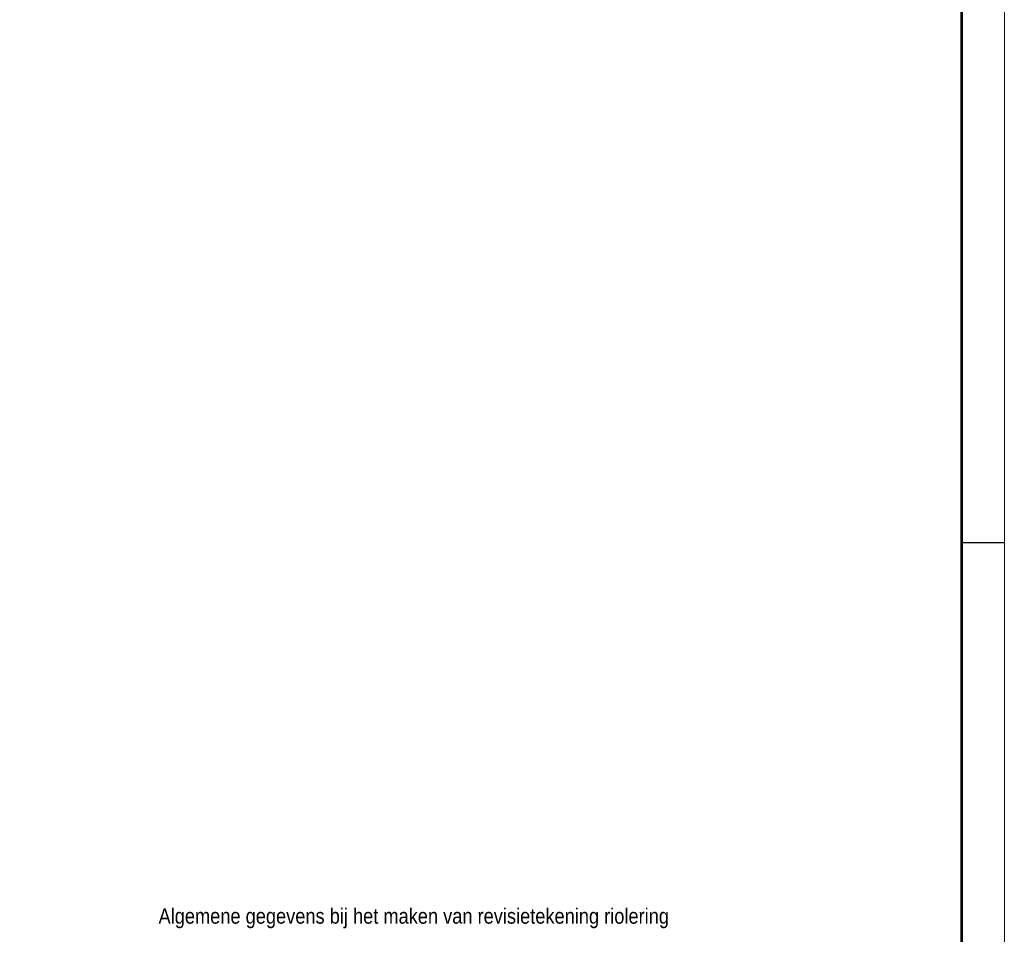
# Model space of a CAD drawing. Header units: metres. Extents: x 170701 to 171309, y 446948 to 447368.
# Tile 15 of 17: x 171180 to 171295, y 447050 to 447157. Entities that reach past the tile are written whole.
import ezdxf
from ezdxf.enums import TextEntityAlignment as Align

# ---------------------------------------------------------------- set-up
doc = ezdxf.new("R2010")
doc.units = ezdxf.units.M
doc.header["$MEASUREMENT"] = 0
doc.layers.add('60', color=7, linetype='Continuous', lineweight=0)
doc.layers.add('Kaders', color=7, linetype='Continuous', lineweight=0)
doc.styles.add('Style-arial', font='arial.shx')
doc.styles.add('Style-WORKING', font='WORKING.shx')

# ---------------------------------------------------------------- blocks, each defined once
blk = doc.blocks.new('A0H')
at = {"layer": 'Kaders', "color": 7, "linetype": 'Continuous', "lineweight": 30}
blk.add_line((-5, 148.5), (0, 148.5), dxfattribs=at)
at = {"layer": 'Kaders', "color": 7, "linetype": 'Continuous', "lineweight": 13, "flags": 128}
blk.add_lwpolyline([(-594.5, 0), (0, 0), (0, 420.5), (-594.5, 420.5), (-594.5, 0)], close=True, dxfattribs=at)
at = {"layer": 'Kaders', "color": 7, "linetype": 'Continuous', "lineweight": 53, "flags": 128}
blk.add_lwpolyline([(-589.5, 5), (-5, 5), (-5, 415.5), (-589.5, 415.5), (-589.5, 5)], close=True, dxfattribs=at)
at = {"layer": 'Kaders', "color": 7, "linetype": 'Continuous', "lineweight": 0, "style": 'Style-arial'}
for tag, p, height in [('A0H_126746', (-97.54, 46.28), 1.2), ('A0H_126747', (-86.07, 46.27), 1.2), ('A0H_126748', (-57.27, 46.51), 1.2), ('A0H_126754', (-34.58, 21.61), 0.8), ('A0H_126755', (-34.58, 19.61), 0.8), ('A0H_126756', (-34.58, 17.61), 0.8)]:
    blk.add_attdef(tag, p, '', height=height, dxfattribs=at)
at = {"layer": 'Kaders', "color": 7, "linetype": 'Continuous', "lineweight": 30, "style": 'Style-arial', "width": 1.090911}
for tag, p in [('A0H_126749', (-7.5, 39.5)), ('A0H_126751', (-7.5, 36.78)), ('A0H_126752', (-7.5, 33.91))]:
    blk.add_attdef(tag, text='', height=1.1, dxfattribs=at).set_placement(p, align=Align.RIGHT)
at = {"layer": 'Kaders', "color": 7, "linetype": 'Continuous', "lineweight": 30, "style": 'Style-arial'}
for tag, p, height, width in [('A0H_126750', (-18.22, 36.78), 1.1, 1.090911), ('A0H_126758', (-97.5, 31.36), 1.8, 0.88889), ('A0H_126759', (-97.5, 28.31), 1.8, 0.88889), ('A0H_126760', (-97.5, 23.2), 1.8, 0.88889), ('A0H_126761', (-97.5, 20.15), 1.8, 0.88889)]:
    blk.add_attdef(tag, p, '', height=height, dxfattribs=dict(at, width=width))
at = {"layer": 'Kaders', "color": 7, "linetype": 'Continuous', "lineweight": 53, "style": 'Style-arial'}
blk.add_attdef('A0H_126753', text='', height=1.5, dxfattribs=at).set_placement((-7.38, 26.34), align=Align.RIGHT)

msp = doc.modelspace()

# ---------------------------------------------------------------- block references
at = {"layer": 'Kaders', "color": 7, "linetype": 'Continuous', "lineweight": 13}
msp.add_blockref('A0H', (171295.48, 446947.5), dxfattribs=at)

# ---------------------------------------------------------------- texts
at = {"layer": '60', "color": 7, "linetype": 'Continuous', "lineweight": 13, "style": 'Style-WORKING', "width": 0.88889}
msp.add_text('Algemene gegevens bij het maken van revisietekening riolering', height=1.8, dxfattribs=at).set_placement((171196.15, 447051.21))

doc.saveas('drawing.dxf')
